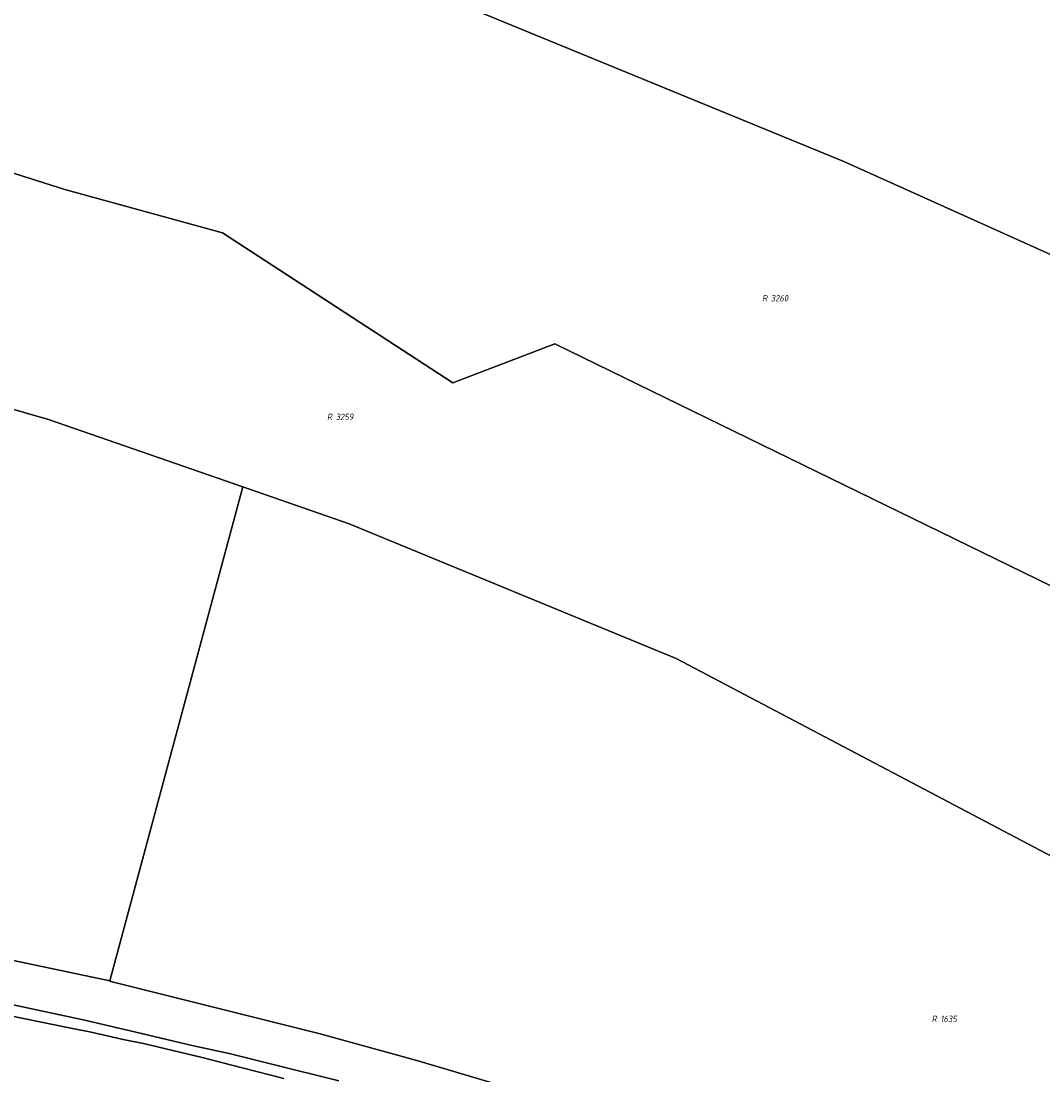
# Model space of a CAD drawing. Header units: metres. Extents: x 141872 to 145452, y 416170 to 417712.
# Tile 18 of 25: x 143771 to 144055, y 416823 to 417116. Entities that reach past the tile are written whole.
import ezdxf
from ezdxf.enums import TextEntityAlignment as Align
from ezdxf.lldxf.tags import DXFTag

# ---------------------------------------------------------------- set-up
doc = ezdxf.new("R2010")
doc.units = ezdxf.units.M
doc.layers.add('B-PV-KG-GRENS_PERCEEL-GV', color=30, linetype='KG-PERCEEL', lineweight=25)
doc.layers.add('B-PV-KG-GRENS_PERCEEL-S', color=30, linetype='Continuous', lineweight=25)
doc.styles.add('NLCS-ISO', font='NLCS-ISO.ttf', dxfattribs={"height": 1.8})
tags = doc.linetypes.add('KG-PERCEEL', pattern='A,5.5,-2,["P",Standard,S=1.8,R=0,X=-0.5,Y=-0.9],-2,5.5,-2,[5,NLCS.SHX,S=0.75,R=0,X=0,Y=0],-2', length=19).pattern_tags.tags
tags[6] = DXFTag(74, 10)

# ---------------------------------------------------------------- blocks, each defined once
blk = doc.blocks.new('SKG-PERCEELNUMMER-SO')
at = {"style": 'NLCS-ISO', "oblique": 10, "flags": 1}
for tag, p in [('GEMEENTECODE', (0, 2.55)), ('PERCEELGROOTTE', (0, -2.45))]:
    blk.add_attdef(tag, text='', height=1.8, dxfattribs=at).set_placement(p, align=Align.MIDDLE_CENTER)
at = {"style": 'NLCS-ISO', "oblique": 10}
blk.add_attdef('SECTIE', text='', height=1.8, dxfattribs=at).set_placement((-0.5, 0), align=Align.MIDDLE_RIGHT)
blk.add_attdef('PERCEELNUMMER', text='', height=1.8, dxfattribs=at).set_placement((0.5, 0), align=Align.MIDDLE_LEFT)

msp = doc.modelspace()

# ---------------------------------------------------------------- linework, layer by layer
at = {"layer": 'B-PV-KG-GRENS_PERCEEL-GV'}
for points in [[(143252.559, 417210.679), (143300, 417214), (143400, 417215), (143500, 417211), (143600, 417199), (143700, 417179), (143800, 417152), (143900, 417118), (144000, 417077), (144100, 417032)], [(144100, 417032), (144000, 417077), (143900, 417118), (143800, 417152), (143700, 417179), (143600, 417199), (143500, 417211), (143502.321, 417207.308), (143543.121, 417145.417), (143564.368, 417113.794), (143568.833, 417113.289), (143609.907, 417109.668), (143678.372, 417096.924), (143717.384, 417089.629), (143721.322, 417088.948), (143783.53, 417069.259), (143827.375, 417057.142), (143891.373, 417015.511), (143919.661, 417026.376), (144095.823, 416940.359)], [(144095.823, 416940.359), (143919.661, 417026.376), (143891.373, 417015.511), (143827.375, 417057.142), (143783.53, 417069.259), (143721.322, 417088.948), (143717.384, 417089.629), (143678.372, 417096.924), (143609.907, 417109.668), (143568.833, 417113.289), (143564.368, 417113.794), (143598.379, 417063.172), (143604.236, 417054.31), (143628.925, 417047.832), (143659.281, 417039.867), (143724.556, 417021.014), (143779.008, 417005.289), (143833.013, 416986.569), (143862.561, 416976.326), (143953.407, 416938.892), (144015.428, 416906.209), (144083.4, 416870.358)], [(144083.4, 416870.358), (144015.428, 416906.209), (143953.407, 416938.892), (143862.561, 416976.326), (143833.013, 416986.569), (143796.023, 416849.329), (143796.33, 416849.19), (143854.12, 416834.76), (143881.31, 416827.27), (143904.16, 416820.44), (143931.21, 416811.6), (144000, 416785.949), (144048.43, 416767.89), (144132.24, 416735.78)], [(143904.16, 416820.44), (143881.31, 416827.27), (143854.12, 416834.76), (143796.33, 416849.19), (143796.023, 416849.329), (143762.13, 416856.49), (143731.241, 416862.369), (143740.47, 416848.349), (143740.517, 416848.278), (143758.569, 416844.94), (143771.794, 416842.136), (143788.658, 416838.522), (143801.359, 416835.562), (143819.257, 416831.335), (143829.246, 416829.145), (143841.02, 416826.2), (143859.699, 416821.556)], [(143859.699, 416821.556), (143841.02, 416826.2), (143829.246, 416829.145), (143819.257, 416831.335), (143801.359, 416835.562), (143788.658, 416838.522), (143771.794, 416842.136), (143758.569, 416844.94), (143740.517, 416848.278), (143742.67, 416845.008), (143742.69, 416844.977), (143763.373, 416840.668), (143784.752, 416836.304), (143790.874, 416835.146), (143799.784, 416833.12), (143805.406, 416831.932), (143821.672, 416828.036), (143832.795, 416825.159), (143844.394, 416822.262)], [(143844.394, 416822.262), (143832.795, 416825.159), (143821.672, 416828.036), (143805.406, 416831.932), (143799.784, 416833.12), (143790.874, 416835.146), (143784.752, 416836.304), (143763.373, 416840.668), (143742.69, 416844.977), (143756.634, 416823.796), (143756.403, 416822.671)]]:
    msp.add_lwpolyline(points, dxfattribs=at)
msp.add_lwpolyline([(143779.008, 417005.289), (143724.556, 417021.014), (143701.785, 416907.07), (143705.414, 416901.602), (143731.241, 416862.369), (143762.13, 416856.49), (143796.023, 416849.329), (143833.013, 416986.569)], close=True, dxfattribs=at)

# ---------------------------------------------------------------- block references
at = {"layer": 'B-PV-KG-GRENS_PERCEEL-S'}
for p, values in [((143979.197, 417039.014), {'PERCEELNUMMER': '3260', 'SECTIE': 'R'}), ((143858.315, 417006.047), {'PERCEELNUMMER': '3259', 'SECTIE': 'R'}), ((144026.302, 416838.802), {'PERCEELNUMMER': '1635', 'SECTIE': 'R'})]:
    msp.add_blockref('SKG-PERCEELNUMMER-SO', p, dxfattribs=at).add_auto_attribs(values)

doc.saveas('drawing.dxf')
